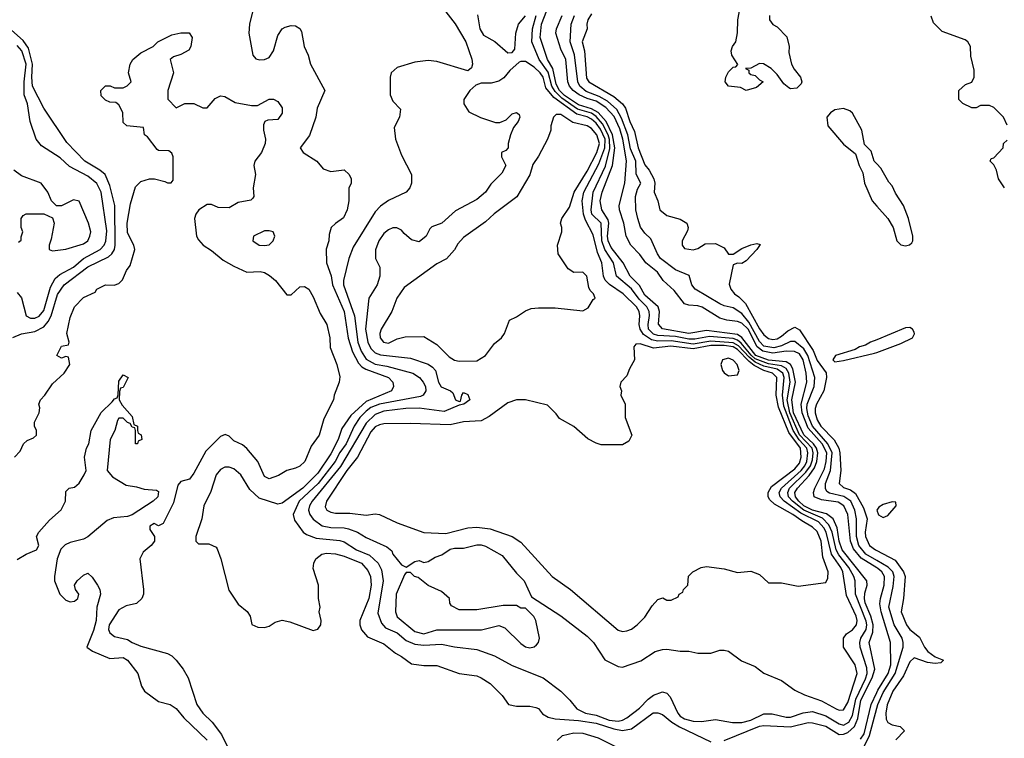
# Model space of a CAD drawing. Header units: inches. Extents: x 1793402 to 1900366, y 320852 to 470679.
# Tile 233 of 256: x 1836121 to 1840578, y 393556 to 396811. Entities that reach past the tile are written whole.
import ezdxf

# ---------------------------------------------------------------- set-up
doc = ezdxf.new("R2010")
doc.units = ezdxf.units.IN
doc.header["$MEASUREMENT"] = 0
doc.layers.add('B8339', color=7, linetype='Continuous')
doc.layers.add('B8349', color=7, linetype='Continuous')

msp = doc.modelspace()

# ---------------------------------------------------------------- linework, layer by layer
at = {"layer": 'B8339', "color": 4}
for points, elevation in [([(1839515.3, 396830), (1839515.3, 396810), (1839529.3, 396789.3), (1839550, 396778), (1839592.9, 396732.9), (1839604, 396690), (1839602, 396662), (1839614, 396610), (1839626.3, 396586.3), (1839655.3, 396550), (1839662, 396530), (1839659, 396521), (1839639, 396501), (1839610, 396498), (1839602, 396502), (1839579.8, 396519.8), (1839550, 396562), (1839522, 396590), (1839488.4, 396611.6), (1839470, 396612), (1839430, 396592), (1839406, 396590), (1839422, 396582), (1839422, 396570), (1839430, 396562), (1839450, 396558), (1839470, 396538), (1839486, 396530), (1839456.5, 396503.5), (1839410, 396491), (1839384, 396504), (1839330, 396510.6), (1839314.9, 396530), (1839318, 396550), (1839330, 396575.3), (1839350, 396595.3), (1839362, 396598), (1839372, 396608), (1839344.7, 396650), (1839341, 396670), (1839346.8, 396690), (1839362.8, 396710), (1839370.7, 396750.7), (1839370.9, 396810.9), (1839386.8, 396890)], 208), ([(1837181.5, 396870), (1837160.9, 396790), (1837159, 396750), (1837177.1, 396650), (1837190, 396633.4), (1837208.9, 396628.9), (1837230, 396630.4), (1837250, 396639.3), (1837269.6, 396670), (1837290, 396739.1), (1837309.8, 396770.2), (1837322.4, 396777.6), (1837350, 396785.3), (1837370, 396783.8), (1837390, 396770.5), (1837396.9, 396756.9), (1837409, 396690), (1837427.2, 396650), (1837437.4, 396610), (1837502.8, 396490), (1837468.4, 396410), (1837462.4, 396370), (1837433.3, 396286.7), (1837390.7, 396230), (1837404, 396210), (1837466.8, 396170), (1837495.2, 396135.2), (1837530, 396122.8), (1837590, 396131.3), (1837612, 396110), (1837622, 396090), (1837622, 396070), (1837611.6, 396048.4), (1837610.9, 395990.9), (1837602.8, 395950), (1837586.4, 395913.6), (1837550, 395888.7), (1837531.3, 395870), (1837522, 395838), (1837521, 395810), (1837508, 395772), (1837510.4, 395710), (1837531.4, 395651.4), (1837536.5, 395610), (1837590.2, 395490), (1837608.7, 395368.7), (1837627.3, 395307.3), (1837654.7, 395254.7), (1837670, 395238.3), (1837687.9, 395227.9), (1837790.6, 395190), (1837810.6, 395170), (1837813.4, 395150), (1837804, 395130), (1837690, 395081.8), (1837620.8, 395019.2), (1837579.7, 394960.3), (1837562, 394910), (1837530, 394844.7), (1837470, 394757.7), (1837402.3, 394690), (1837310, 394622), (1837290, 394617), (1837204.8, 394644.8), (1837163, 394683), (1837122.4, 394750), (1837090, 394776.9), (1837070, 394785.1), (1837050, 394784.7), (1837030, 394773.6), (1837010.4, 394750), (1836986.4, 394673.6), (1836954.9, 394610), (1836945.5, 394550), (1836918, 394470), (1836918, 394450), (1836930, 394438), (1836976.9, 394436.9), (1837010, 394422), (1837015.3, 394415.3), (1837031.3, 394370), (1837068.1, 394228.1), (1837110, 394164.7), (1837150.7, 394130.7), (1837164.7, 394110), (1837171.6, 394071.6), (1837199.6, 394059.6), (1837230, 394058), (1837250, 394064.7), (1837277.2, 394082.8), (1837310, 394091.3), (1837343.5, 394083.5), (1837450, 394044.7), (1837470, 394051.3), (1837484, 394070), (1837485.2, 394090), (1837477.2, 394130), (1837481.2, 394150), (1837474, 394190), (1837474, 394250), (1837450, 394326), (1837452.7, 394350), (1837461.2, 394370), (1837488.7, 394390), (1837510, 394394.4), (1837550, 394392.2), (1837590, 394381.3), (1837669.1, 394349.1), (1837696.5, 394316.5), (1837708.9, 394290), (1837711.6, 394250), (1837700.9, 394190), (1837660.5, 394090), (1837660.7, 394070), (1837668.1, 394048.1), (1837695.5, 394015.5), (1837770, 393984.9), (1837821.7, 393941.7), (1837850, 393926.8), (1837894.4, 393894.4), (1837950, 393886), (1838010, 393886), (1838110, 393850.6), (1838190, 393838.8), (1838210, 393831), (1838250, 393804.7), (1838304.7, 393750), (1838334, 393710), (1838370, 393702.8), (1838430, 393702.8), (1838456.8, 393696.8), (1838470, 393691), (1838488.1, 393668.1), (1838513, 393653), (1838544.8, 393644.8), (1838650, 393637.4), (1838730, 393625.7), (1838810, 393599.3), (1838850, 393592.3), (1838890, 393600.2), (1838988.7, 393671.3), (1839010, 393672.4), (1839030, 393663.8), (1839072.2, 393630), (1839108.2, 393608.2), (1839250, 393540.7)], 224), ([(1838050, 396846), (1838092.5, 396792.5), (1838140.5, 396710), (1838167.1, 396632.9), (1838170.6, 396610), (1838166.8, 396593.2), (1838150, 396579), (1838010, 396622), (1837970, 396626.6), (1837910, 396619), (1837830, 396594), (1837802, 396570), (1837798, 396550), (1837798, 396470), (1837810, 396442), (1837845.4, 396405.4), (1837841, 396370), (1837816.9, 396323.1), (1837822.8, 396270), (1837850, 396198), (1837894.8, 396110), (1837894, 396070), (1837886.8, 396050), (1837870.4, 396029.6), (1837790, 395992.7), (1837753.8, 395966.2), (1837730, 395941.2), (1837630, 395781.2), (1837610.4, 395730), (1837586.3, 395630), (1837586.5, 395610), (1837636.9, 395470), (1837652.2, 395350), (1837667.2, 395310), (1837690, 395274), (1837730, 395250.2), (1837782.5, 395242.5), (1837900.7, 395210), (1837930.2, 395190.2), (1837948, 395170), (1837957.3, 395150), (1837958.8, 395130), (1837946.8, 395110), (1837935.2, 395104.8), (1837749.5, 395070.5), (1837710, 395054.6), (1837690, 395038.5), (1837661.5, 395010), (1837635.2, 394970), (1837598.6, 394890), (1837570, 394851.2), (1837549.2, 394810), (1837472.2, 394710), (1837386.5, 394630), (1837358.4, 394570), (1837364.9, 394544.9), (1837404.9, 394490), (1837419.9, 394479.9), (1837463.1, 394463.1), (1837570, 394452.9), (1837590, 394447), (1837645.5, 394410), (1837705.2, 394385.2), (1837743.8, 394350), (1837759, 394319), (1837766.3, 394270), (1837742.6, 394122.6), (1837758.3, 394078.3), (1837777.4, 394057.4), (1837830, 394033.7), (1837870, 393999.5), (1837910, 393982.3), (1837950, 393979), (1838030, 393983.1), (1838090, 393970.4), (1838190, 393958), (1838270, 393930.5), (1838350, 393886), (1838491, 393830), (1838570, 393770.7), (1838610.8, 393730), (1838642.8, 393690), (1838682.8, 393670), (1838730, 393661.3), (1838790, 393638.2), (1838830, 393634.9), (1838850, 393638.3), (1838870, 393648.7), (1838926.5, 393693.5), (1838965.8, 393734.2), (1838990, 393752.4), (1839030, 393767.7), (1839050, 393760.7), (1839064.7, 393744.7), (1839099.5, 393670), (1839110, 393656.4), (1839130, 393644.9), (1839170, 393633.7), (1839206.6, 393633.4), (1839270, 393642), (1839347.8, 393627.8), (1839390, 393627.9), (1839430, 393639), (1839490, 393667.2), (1839527.1, 393667.1), (1839590, 393652.2), (1839610, 393652), (1839667.8, 393672.2), (1839710, 393677.3), (1839770, 393658.5), (1839830, 393621.5), (1839850, 393615.6), (1839874.2, 393630), (1839890, 393659.1), (1839905.5, 393734.5), (1839950, 393825.3), (1839956.5, 393850), (1839955.3, 393875.3), (1839925.7, 393970), (1839923.5, 393990), (1839928.5, 394010), (1839952.5, 394050), (1839956, 394070), (1839953.2, 394086.8), (1839903.9, 394210), (1839902, 394270), (1839896.5, 394290), (1839873.7, 394330), (1839828.1, 394388.1), (1839816.1, 394410), (1839798.9, 394490), (1839783.9, 394523.9), (1839754.1, 394554.1), (1839669.6, 394589.6), (1839618.3, 394630), (1839601.5, 394650), (1839597.3, 394670), (1839605.5, 394690), (1839678.9, 394761.1), (1839699.9, 394790), (1839710, 394818), (1839713.1, 394850), (1839707.5, 394870), (1839651.4, 394931.4), (1839607.5, 395030), (1839594.9, 395090), (1839608, 395170), (1839602, 395210), (1839590.8, 395230.8), (1839570, 395243.8), (1839510, 395253.1), (1839450, 395275.6), (1839431.5, 395291.5), (1839386.5, 395346.5), (1839370, 395360.2), (1839350, 395366.9), (1839244, 395376), (1839176.4, 395363.6), (1839150, 395363.6), (1839090, 395376.5), (1839010, 395380.2), (1838990, 395387.4), (1838967.9, 395410), (1838965.8, 395430), (1838971.8, 395471.8), (1838969.8, 395490), (1838960.4, 395510), (1838925, 395545), (1838890, 395592.3), (1838822.4, 395650), (1838808.4, 395710), (1838769.9, 395769.9), (1838756.1, 395810), (1838752.9, 395890), (1838711.1, 395930), (1838707.9, 395950), (1838717.2, 396030), (1838772.7, 396147.3), (1838791.9, 396228.1), (1838791.5, 396268.5), (1838785.3, 396290), (1838759.1, 396339.1), (1838730, 396373), (1838710, 396386.9), (1838646.3, 396406.3), (1838575.5, 396455.5), (1838545.1, 396485.1), (1838530.4, 396510), (1838512.7, 396572.7), (1838471.8, 396630), (1838439.1, 396710), (1838442.3, 396770), (1838459.3, 396830)], 228), ([(1839310, 393546), (1839470, 393611.3), (1839490, 393615.2), (1839610, 393609.2), (1839690, 393627.4), (1839710, 393627.2), (1839770, 393611.5), (1839830, 393573.6), (1839850, 393574.7), (1839870, 393582.7), (1839900.3, 393610), (1839914.3, 393645.7), (1839928.1, 393730), (1839979.9, 393830), (1839992.2, 393870), (1839966.6, 393990), (1839982.4, 394037.6), (1839984.5, 394070), (1839973.2, 394110), (1839947.7, 394170), (1839944.2, 394190), (1839945.8, 394214.2), (1839957.3, 394250), (1839955.1, 394270), (1839843.2, 394410), (1839829.9, 394450), (1839821.4, 394510), (1839803.5, 394550), (1839773.1, 394573.1), (1839710, 394589), (1839670, 394609.4), (1839647.1, 394630), (1839632.9, 394650), (1839629.8, 394670), (1839641.2, 394690), (1839694, 394746), (1839717.9, 394782.1), (1839728.9, 394810), (1839733.9, 394850), (1839727.5, 394870), (1839713.9, 394890), (1839670, 394930.6), (1839623.8, 395030), (1839615.4, 395090), (1839632.2, 395170), (1839620.6, 395230), (1839609.4, 395249.4), (1839590, 395261.5), (1839510, 395268.7), (1839453.4, 395290), (1839390, 395371.5), (1839370, 395385.4), (1839230, 395402.9), (1839150, 395389.2), (1839030.9, 395410.9), (1839012.5, 395432.5), (1839016.4, 395490), (1839011.1, 395510), (1838950, 395563.5), (1838926.8, 395606.8), (1838884.4, 395650), (1838852.8, 395710), (1838798.8, 395778.8), (1838784.1, 395810), (1838781.3, 395830), (1838787.6, 395890), (1838784.3, 395904.3), (1838755.5, 395950), (1838748.9, 395990), (1838757.8, 396030), (1838803.9, 396150), (1838814.9, 396230), (1838805, 396290), (1838775.8, 396350), (1838739.5, 396390), (1838710, 396407.8), (1838650, 396425.7), (1838587.3, 396467.3), (1838564.3, 396490), (1838550, 396518.7), (1838533.6, 396590), (1838510.8, 396630), (1838476.5, 396730), (1838483.4, 396790), (1838507, 396853)], 224), ([(1838710, 396838), (1838692, 396810), (1838687.6, 396790), (1838689.6, 396770), (1838667.3, 396710), (1838676.9, 396670), (1838686.4, 396546.4), (1838698, 396530), (1838810, 396462.7), (1838849.2, 396429.2), (1838863.5, 396410), (1838883.1, 396350), (1838904.6, 396304.6), (1838920.3, 396230), (1838950, 396154), (1838970, 396129.4), (1838991.3, 396090), (1838995.4, 396070), (1838993.3, 396030), (1839009.6, 395990), (1839019.3, 395950), (1839050, 395923.7), (1839110, 395907), (1839140.9, 395890), (1839147, 395870), (1839144.5, 395855.5), (1839119, 395810), (1839119, 395790), (1839130, 395775.3), (1839170, 395769.3), (1839190, 395774), (1839223.7, 395796.3), (1839270, 395797.3), (1839310, 395778), (1839330, 395749.3), (1839350, 395749), (1839390, 395774.7), (1839430, 395791.5), (1839457.5, 395797.5), (1839472.9, 395792.9), (1839458, 395770), (1839410, 395719.3), (1839390, 395706.7), (1839370, 395708), (1839350, 395701), (1839332.9, 395612.9), (1839339.3, 395590), (1839356, 395570), (1839376.4, 395556.4), (1839406.3, 395526.3), (1839470, 395411.6), (1839490, 395383.6), (1839510, 395366.9), (1839530, 395363.1), (1839550, 395366.2), (1839570, 395377.4), (1839597.8, 395402.2), (1839630, 395418), (1839650, 395406.6), (1839712.7, 395312.7), (1839730, 395267.3), (1839771.8, 395211.8), (1839773.6, 395190), (1839760.5, 395130), (1839728.3, 395070), (1839721.7, 395050), (1839722.3, 395030), (1839730, 394999.3), (1839746.6, 394970), (1839807.6, 394907.6), (1839828.7, 394870), (1839833.7, 394850), (1839837.4, 394770), (1839829.6, 394710), (1839850, 394692), (1839881.6, 394681.6), (1839904.7, 394664.7), (1839940.9, 394600.9), (1839957.6, 394550), (1839948.6, 394490), (1839949.8, 394470), (1839968.2, 394430), (1839995.1, 394410), (1840000, 394407.4)], 208), ([(1838192.9, 396832.9), (1838204.4, 396770), (1838221.1, 396741.1), (1838272, 396712), (1838330, 396661), (1838350, 396662), (1838362, 396678), (1838367, 396750), (1838379.5, 396790), (1838410, 396828)], 232), ([(1840000, 394329), (1839930, 394372.5), (1839895, 394415), (1839881.9, 394450), (1839869.9, 394569.9), (1839852.1, 394610), (1839825.3, 394625.3), (1839750, 394636.8), (1839717.6, 394650), (1839713.7, 394670), (1839720.3, 394690), (1839763.4, 394776.6), (1839771.7, 394810), (1839774.5, 394850), (1839753.9, 394890), (1839690, 394961.6), (1839662.5, 395030), (1839658.6, 395070), (1839683.9, 395170), (1839680.6, 395210), (1839667.5, 395270), (1839650, 395297.6), (1839628.4, 395308.4), (1839590, 395309.3), (1839530, 395300.9), (1839484.5, 395310), (1839459.6, 395330), (1839417.8, 395410), (1839390, 395435.9), (1839370, 395444.6), (1839322, 395450), (1839290, 395459.1), (1839210, 395509.7), (1839190, 395515.8), (1839150, 395517.6), (1839130, 395524.5), (1839084.2, 395584.2), (1839033.6, 395630), (1839008.1, 395668.1), (1838955.1, 395710), (1838927.8, 395747.8), (1838887.3, 395790), (1838865.6, 395830), (1838856.3, 395890), (1838835.8, 395950), (1838834.7, 395970), (1838860.4, 396070), (1838868.3, 396171.7), (1838850.5, 396270), (1838836.9, 396316.9), (1838811.8, 396371.8), (1838773.7, 396413.7), (1838730, 396442.6), (1838690, 396453.7), (1838653.5, 396470), (1838626.4, 396490), (1838609.8, 396510), (1838602.8, 396530), (1838592.8, 396630), (1838570, 396678), (1838547.8, 396750), (1838551, 396770), (1838576.9, 396830)], 216), ([(1840000, 394362.1), (1839951.1, 394390), (1839919.3, 394430), (1839909.1, 394470), (1839908.9, 394550), (1839901.2, 394590), (1839883.1, 394630), (1839851.7, 394651.7), (1839786.5, 394666.5), (1839774.9, 394674.9), (1839767.9, 394687.9), (1839768.9, 394710), (1839790.8, 394770), (1839798.8, 394850), (1839779.4, 394890), (1839709.9, 394969.9), (1839690, 395017), (1839683.9, 395050), (1839686.1, 395070), (1839716.4, 395150), (1839720.8, 395190), (1839687.7, 395290), (1839670, 395320.8), (1839630, 395353.7), (1839610, 395353.5), (1839570, 395333.5), (1839534.8, 395325.2), (1839490, 395331.7), (1839470, 395353.3), (1839421.6, 395441.6), (1839390, 395479.7), (1839350, 395506), (1839310, 395514.7), (1839290, 395524.2), (1839179, 395590), (1839162.7, 395610), (1839152, 395652), (1839090, 395678), (1839022, 395730), (1839007.3, 395750), (1838978.4, 395818.4), (1838950, 395844), (1838931.6, 395871.6), (1838918.7, 395910), (1838909.6, 395950), (1838907.8, 396010), (1838916.9, 396043.1), (1838932, 396070), (1838911.1, 396111.1), (1838909.8, 396170), (1838886.5, 396226.5), (1838874, 396290), (1838845.4, 396365.4), (1838824.2, 396404.2), (1838781.4, 396441.4), (1838743.6, 396463.6), (1838685.4, 396485.4), (1838656, 396510), (1838647.7, 396530), (1838631.7, 396651.7), (1838612.8, 396710), (1838616.9, 396790), (1838632.8, 396830)], 212), ([(1836090, 395372.2), (1836130, 395388.7), (1836190, 395399), (1836230, 395420.2), (1836250, 395443.7), (1836264.5, 395470), (1836292.9, 395567.1), (1836322, 395610), (1836430, 395691.4), (1836522.9, 395737.1), (1836538.3, 395750), (1836549.8, 395770), (1836553.5, 395790), (1836551.6, 395970), (1836530, 396059.3), (1836508.2, 396110), (1836483.6, 396130), (1836416.3, 396170), (1836334.2, 396254.2), (1836230.8, 396410.8), (1836178.8, 396510), (1836175.7, 396550), (1836179.1, 396610), (1836161.5, 396681.5), (1836136.5, 396716.5), (1836070, 396776)], 224), ([(1836098, 394830), (1836123.1, 394856.9), (1836138, 394890), (1836154.6, 394905.4), (1836183.1, 394916.9), (1836198, 394930), (1836198, 394950), (1836188.7, 394970), (1836188.9, 394988.9), (1836209, 395030), (1836213.2, 395053.2), (1836208.7, 395070), (1836215.3, 395090), (1836235.3, 395110), (1836270, 395162), (1836322, 395210), (1836348, 395250), (1836342, 395282), (1836330, 395286), (1836310, 395278), (1836289.2, 395290), (1836310, 395332), (1836342, 395338), (1836346, 395350), (1836335.3, 395390), (1836350, 395462), (1836370, 395510.7), (1836410, 395553.4), (1836463.1, 395576.9), (1836470, 395590.6), (1836510, 395610.4), (1836548.2, 395608.2), (1836570, 395615.8), (1836586.4, 395633.6), (1836604.2, 395675.8), (1836621.7, 395698.3), (1836642.4, 395770), (1836638.4, 395790), (1836610, 395845.2), (1836608.1, 395890), (1836622.6, 395977.4), (1836645.6, 396054.4), (1836670, 396078), (1836709.1, 396090.9), (1836730.9, 396090.9), (1836778.8, 396078.8), (1836790, 396072), (1836807.3, 396072.7), (1836816.4, 396083.6), (1836815.3, 396190), (1836810, 396206), (1836796.4, 396216.4), (1836750, 396218), (1836743.1, 396223.1), (1836700.4, 396280.4), (1836686, 396290), (1836682, 396322), (1836606, 396330), (1836590, 396346), (1836588, 396390), (1836570, 396426), (1836556.4, 396436.4), (1836530, 396438), (1836510, 396446), (1836490, 396466), (1836488, 396490), (1836509.1, 396510.9), (1836530.9, 396510.9), (1836550, 396502), (1836590, 396502), (1836608.4, 396511.6), (1836626, 396530), (1836614, 396570), (1836621.2, 396610), (1836634, 396630), (1836670, 396661), (1836726, 396690), (1836746, 396710), (1836810, 396742), (1836850, 396752), (1836888.4, 396751.6), (1836902, 396730), (1836896, 396690), (1836886.4, 396673.6), (1836850, 396654), (1836816.9, 396643.1), (1836802, 396630), (1836818, 396570), (1836791.3, 396490), (1836791.6, 396451.6), (1836830, 396412), (1836869, 396431), (1836890, 396432), (1836910, 396432), (1836950, 396412), (1836970, 396412), (1837005.6, 396454.4), (1837030, 396466), (1837050, 396462.8), (1837096.1, 396436.1), (1837170, 396423), (1837197, 396423), (1837250, 396451), (1837270, 396451), (1837290, 396441), (1837310, 396412), (1837310, 396388), (1837290, 396359), (1837244.5, 396355.5), (1837230.7, 396349.3), (1837225.5, 396334.5), (1837225.5, 396310), (1837234, 396270), (1837232.4, 396250), (1837215.5, 396210), (1837185.5, 396170), (1837180.5, 396150), (1837188.2, 396110), (1837177.3, 396050), (1837181, 396010), (1837176.8, 396003.2), (1837167.1, 395992.9), (1837110, 395983.7), (1837070, 395959.3), (1837020.2, 395960.2), (1836990, 395974), (1836970, 395974), (1836932, 395950), (1836918, 395930), (1836912, 395910), (1836922, 395830), (1836930, 395814), (1836952, 395790), (1836990, 395766), (1837042.3, 395722.3), (1837090, 395694), (1837150, 395668.2), (1837210, 395670.4), (1837230, 395666), (1837252.7, 395652.7), (1837279.1, 395630), (1837330, 395564.7), (1837350, 395564.7), (1837390, 395600.7), (1837410, 395602), (1837430, 395590.5), (1837450, 395556), (1837480.9, 395480.9), (1837511.8, 395430), (1837524.4, 395370), (1837526.2, 395326.2), (1837556.9, 395250), (1837570, 395194), (1837568, 395170), (1837544, 395110), (1837542, 395090), (1837497.3, 395002.7), (1837477.4, 394930), (1837440.4, 394879.6), (1837412, 394810), (1837390, 394789.6), (1837370, 394779.3), (1837330, 394769.4), (1837292.7, 394747.3), (1837250, 394731.8), (1837230, 394742), (1837199.5, 394810), (1837149.6, 394869.6), (1837130, 394885.2), (1837090, 394904), (1837070, 394925.2), (1837051.8, 394931.8), (1837030, 394923.7), (1836963.4, 394856.6), (1836910, 394757.2), (1836890.6, 394730), (1836850, 394719), (1836836.8, 394703.2), (1836817.1, 394622.9), (1836770, 394528.7), (1836750, 394519), (1836730, 394528.7), (1836710, 394518), (1836710, 394502), (1836731.3, 394470), (1836730.8, 394450), (1836716, 394430), (1836680.4, 394399.6), (1836664.9, 394370), (1836681.3, 394230), (1836681.3, 394210), (1836674.4, 394190), (1836650, 394167.8), (1836602.8, 394157.2), (1836570, 394138), (1836526.3, 394070), (1836524, 394050), (1836530, 394034), (1836550, 394017.4), (1836610, 394004), (1836631, 393990), (1836670, 393974.4), (1836790, 393940.4), (1836810, 393930.4), (1836830, 393910.5), (1836861.3, 393870), (1836884.4, 393830), (1836923.1, 393710), (1836950.2, 393670.2), (1836992.4, 393630), (1837034.4, 393574.4), (1837090, 393458.8)], 216), ([(1836110, 395576), (1836130, 395551), (1836151, 395470), (1836170, 395459.1), (1836190, 395459.3), (1836210, 395468.2), (1836230, 395494), (1836261, 395599), (1836281.6, 395638.4), (1836303.6, 395656.4), (1836365.1, 395690), (1836410.7, 395729.3), (1836485.1, 395770), (1836504.2, 395790), (1836511.8, 395808.2), (1836515.2, 395855.2), (1836489.6, 396030), (1836470, 396069.3), (1836430, 396101.6), (1836346.3, 396146.3), (1836304.9, 396184.9), (1836219.5, 396239.5), (1836196, 396270), (1836169, 396350), (1836157, 396430), (1836142, 396470), (1836142, 396530), (1836150.6, 396610), (1836130.5, 396670.5), (1836110, 396694.5)], 228), ([(1840000, 396157.7), (1839988, 396170), (1839975.3, 396215.3), (1839945.2, 396245.2), (1839933.2, 396310), (1839890, 396388), (1839878, 396398), (1839850, 396409), (1839810, 396402.7), (1839790.5, 396389.5), (1839774.8, 396370), (1839778.8, 396330), (1839850, 396246.8), (1839904, 396204), (1839921, 396150), (1839936.8, 396116.8), (1839944.9, 396070), (1839979.1, 395990), (1840000, 395966.9)], 208), ([(1836116.4, 395803.6), (1836127.3, 395812.7), (1836127.3, 395827.3), (1836135.3, 395850), (1836128.7, 395870), (1836128, 395910), (1836136.4, 395923.6), (1836150, 395931.3), (1836230, 395932), (1836270, 395914), (1836278, 395890), (1836263.6, 395816.4), (1836254, 395790), (1836254, 395770), (1836270, 395764.7), (1836330, 395772), (1836410, 395796.3), (1836429.2, 395810), (1836439.3, 395830), (1836442.7, 395850), (1836432.3, 395890), (1836390, 395988.7), (1836365.4, 395994.6), (1836310, 395968), (1836288.4, 395968.4), (1836266, 395990), (1836248, 396030), (1836218, 396070), (1836130, 396104), (1836095.3, 396130)], 232), ([(1840000, 395361.5), (1839972, 395350), (1839950, 395337.2), (1839922, 395330), (1839902, 395318), (1839814, 395290), (1839802, 395270), (1839810, 395262), (1839850, 395266.8), (1839990, 395300.7), (1840000, 395304.3)], 208), ([(1836110, 394366), (1836150, 394391), (1836198, 394410), (1836208, 394430), (1836198, 394470), (1836208, 394490), (1836255.5, 394544.5), (1836308.9, 394591.1), (1836328, 394630), (1836330, 394674), (1836346, 394690), (1836370, 394694), (1836390, 394712), (1836413.2, 394750), (1836422, 394770), (1836414, 394830), (1836424, 394870), (1836434, 394890), (1836445.2, 394950), (1836490, 395031.3), (1836540.4, 395079.6), (1836550, 395094), (1836562, 395098), (1836567.3, 395112.7), (1836570, 395174), (1836590, 395202), (1836612, 395190), (1836590, 395146), (1836578, 395142), (1836572.7, 395127.3), (1836572, 395090), (1836585.4, 395065.4), (1836630, 395014), (1836638, 394978), (1836654, 394970), (1836654, 394950), (1836658, 394938), (1836671.6, 394931.6), (1836674, 394910), (1836658, 394902), (1836654, 394890), (1836646, 394890), (1836646, 394950), (1836642, 394962), (1836630, 394966), (1836622, 394982), (1836610, 394986), (1836590, 395006), (1836570, 395006), (1836563.6, 394996.4), (1836551.3, 394950), (1836530.8, 394910), (1836518, 394770), (1836541.4, 394741.4), (1836603.5, 394703.5), (1836650, 394696), (1836684.9, 394684.9), (1836739.8, 394679.8), (1836750, 394674), (1836746, 394650), (1836726, 394630), (1836630, 394569.2), (1836610, 394561.2), (1836545.4, 394554.6), (1836516.8, 394543.2), (1836430, 394468.7), (1836410, 394459), (1836350, 394444), (1836327.5, 394432.5), (1836307.1, 394412.9), (1836291, 394370), (1836278.8, 394290), (1836278.8, 394270), (1836302.8, 394210), (1836330, 394182), (1836350, 394174), (1836370, 394177.3), (1836385.2, 394190), (1836389.2, 394210), (1836373.2, 394230), (1836369, 394250), (1836381.2, 394270), (1836410, 394296), (1836430, 394304.7), (1836450, 394286), (1836474, 394250), (1836484, 394230), (1836486.8, 394210), (1836470.7, 394150), (1836468.2, 394090), (1836455.8, 394044.2), (1836424.7, 393970), (1836450.6, 393950.6), (1836530, 393917.3), (1836590, 393922), (1836610, 393910.6), (1836655.5, 393850), (1836672.8, 393792.8), (1836686, 393770), (1836750, 393722.8), (1836802, 393710), (1836830, 393690.8), (1836864, 393650), (1836970, 393548)], 212), ([(1839927.5, 393552.5), (1839942.9, 393577.1), (1839975.6, 393710), (1840000, 393764.7)], 216), ([(1839936, 393504), (1839967.8, 393570), (1840000, 393692.3)], 212), ([(1838553.9, 393546.1), (1838578, 393570), (1838630, 393580.9), (1838670, 393579.8), (1838739.3, 393559.3), (1838830, 393513.8)], 216)]:
    msp.add_lwpolyline(points, dxfattribs=dict(at, elevation=elevation))
for points, elevation in [([(1838390, 396622), (1838382, 396618), (1838339.9, 396580.1), (1838312.2, 396547.8), (1838290, 396532.3), (1838255.8, 396524.2), (1838210, 396523), (1838186.3, 396513.7), (1838159.3, 396490), (1838130.8, 396450), (1838130.8, 396430), (1838154.4, 396394.4), (1838207.5, 396367.5), (1838274.6, 396345.4), (1838294.6, 396345.4), (1838323.1, 396356.9), (1838350, 396384.7), (1838370, 396391), (1838382, 396382), (1838384.7, 396370), (1838378, 396350), (1838356.9, 396323.1), (1838342, 396290), (1838332, 396250), (1838332, 396230), (1838322, 396218), (1838302, 396210), (1838302, 396190), (1838321, 396150), (1838303.5, 396116.5), (1838254, 396066), (1838230, 396029.2), (1838190, 395997.2), (1838094.4, 395945.6), (1838031.3, 395890), (1837986.4, 395873.6), (1837976.9, 395863.1), (1837961, 395830), (1837930, 395805.2), (1837894.6, 395814.6), (1837862, 395842), (1837850, 395858), (1837828.4, 395868.4), (1837810, 395868.7), (1837790, 395859), (1837770, 395842), (1837746.8, 395810), (1837731.6, 395768.4), (1837731.3, 395730), (1837750.9, 395690.9), (1837750.8, 395650), (1837738.8, 395610), (1837702, 395550), (1837686.7, 395410), (1837696.5, 395350), (1837710, 395321.6), (1837730, 395302), (1837753.7, 395293.7), (1837890, 395278.4), (1837970.3, 395250.3), (1837990, 395238), (1838002.6, 395222.6), (1838016.5, 395170), (1838028.5, 395148.5), (1838070.6, 395130.6), (1838081.4, 395121.4), (1838094, 395090), (1838110, 395082), (1838116.4, 395083.6), (1838122, 395110), (1838130, 395122), (1838150, 395114), (1838158, 395090), (1838132, 395070), (1838110, 395065.2), (1838042.8, 395037.2), (1837930, 395051), (1837869.7, 395049.7), (1837770, 395038.8), (1837730, 395022.7), (1837690, 394983), (1837572.9, 394787.1), (1837444.6, 394630), (1837433.1, 394610), (1837428.8, 394590), (1837434.9, 394570), (1837450, 394548.4), (1837490, 394519.5), (1837530, 394511.7), (1837590, 394510.3), (1837610, 394505.3), (1837650.3, 394490.3), (1837690, 394465.5), (1837783, 394423), (1837805.2, 394405.2), (1837810.8, 394390), (1837850, 394342), (1837870, 394332), (1837910, 394358), (1837930, 394362), (1837950, 394352), (1837970, 394358), (1838002.5, 394377.5), (1838032.3, 394387.7), (1838070, 394413), (1838090, 394418), (1838130, 394418), (1838190, 394433.4), (1838210, 394433.4), (1838230, 394426.8), (1838304.5, 394384.5), (1838370, 394304.7), (1838404.7, 394270), (1838438, 394198), (1838570, 394111), (1838690, 394018.8), (1838718.8, 393990), (1838770, 393911.3), (1838830, 393882), (1838850, 393878), (1838932.9, 393907.1), (1838998, 393950), (1839030, 393958.8), (1839050, 393961), (1839110, 393951), (1839150, 393951), (1839190, 393942), (1839250, 393942), (1839290, 393956), (1839310, 393956), (1839330, 393950.8), (1839387.7, 393907.7), (1839450, 393881), (1839490, 393851), (1839570, 393818.8), (1839630, 393774), (1839673.2, 393753.2), (1839750, 393726.7), (1839816, 393690), (1839830, 393684.4), (1839850, 393685.5), (1839870, 393718.8), (1839911.1, 393850), (1839902.4, 393890), (1839849.4, 393970), (1839849.3, 394010), (1839864, 394030), (1839890, 394047.7), (1839909.4, 394070), (1839912.4, 394090), (1839907.8, 394110), (1839863.9, 394203.9), (1839847.4, 394310), (1839838.4, 394330), (1839795.4, 394390), (1839771.9, 394490), (1839761, 394510), (1839736.5, 394536.5), (1839656.4, 394576.4), (1839580.9, 394630), (1839563.9, 394650), (1839559.3, 394670), (1839568.7, 394690), (1839658.3, 394770), (1839675.2, 394790), (1839684.3, 394810), (1839689.2, 394850), (1839683.4, 394870), (1839648.6, 394908.6), (1839621.5, 394950), (1839580.3, 395060.3), (1839573.2, 395110), (1839582, 395190), (1839575, 395210), (1839550, 395227.8), (1839490, 395242.4), (1839450, 395259.7), (1839422.4, 395282.4), (1839374.7, 395334.7), (1839350, 395347.2), (1839250, 395355.8), (1839170, 395342.1), (1839070, 395356.7), (1839010, 395354.6), (1838981.1, 395361.1), (1838945.4, 395385.4), (1838929.8, 395410), (1838925.8, 395430), (1838928.6, 395470), (1838924.8, 395490), (1838912.3, 395510), (1838853, 395570), (1838791.5, 395611.5), (1838771.8, 395631.8), (1838764, 395650), (1838756.4, 395710), (1838737.1, 395757.1), (1838716.8, 395836.8), (1838682.4, 395902.4), (1838673.5, 395930), (1838666.6, 395990), (1838675.1, 396030), (1838742.1, 396157.9), (1838769.9, 396230), (1838770.9, 396270), (1838750, 396315.1), (1838730, 396342.2), (1838710, 396360.2), (1838690, 396370.5), (1838643, 396383), (1838539.2, 396459.2), (1838503, 396503), (1838490.6, 396550), (1838477.3, 396570), (1838450, 396595.8), (1838410, 396621.2)], 232), ([(1838550, 396382), (1838538, 396370), (1838526, 396330), (1838526, 396310), (1838510.7, 396270), (1838470, 396193.2), (1838444.2, 396155.8), (1838430, 396109), (1838371.7, 396008.3), (1838268.8, 395931.2), (1838230, 395896), (1838130, 395825.2), (1838104.1, 395795.9), (1838090, 395769), (1838052.8, 395727.2), (1838010, 395705.2), (1837861.4, 395598.6), (1837827.7, 395550), (1837806, 395490), (1837757.3, 395410), (1837750.7, 395390), (1837753.4, 395370), (1837767.7, 395350), (1837790, 395346.7), (1837830, 395365.5), (1837865.6, 395374.4), (1837950, 395375.5), (1838010, 395340.7), (1838064.8, 395284.8), (1838088.9, 395268.9), (1838110, 395263.8), (1838190, 395266.7), (1838229.2, 395290), (1838270, 395344.7), (1838302, 395370), (1838315.3, 395390), (1838338, 395450), (1838370, 395464.7), (1838410, 395492), (1838436.4, 395503.6), (1838470, 395506), (1838545.4, 395505.4), (1838670, 395492), (1838694.6, 395505.4), (1838716.4, 395543.6), (1838726, 395550), (1838718, 395570), (1838704, 395584), (1838698, 395598), (1838688, 395650), (1838670, 395668), (1838630, 395666), (1838603.1, 395683.1), (1838558, 395750), (1838555.3, 395790), (1838575.3, 395850), (1838575.3, 395870), (1838569, 395890), (1838575.3, 395910), (1838610, 395962), (1838631, 396030), (1838690, 396124.9), (1838733.8, 396210), (1838745.8, 396250), (1838733.3, 396290), (1838710, 396318.3), (1838690, 396331), (1838625.1, 396345.1), (1838570, 396381.2)], 236), ([(1837250, 395855.1), (1837230, 395854), (1837178.8, 395830), (1837176, 395810), (1837204.7, 395790), (1837230, 395788.4), (1837250, 395790.8), (1837269.2, 395810), (1837276, 395830), (1837268, 395850)], 224), ([(1838930, 395343.7), (1838910, 395342), (1838901, 395330), (1838904.7, 395270), (1838881, 395230), (1838870, 395198), (1838842, 395170), (1838838, 395150), (1838844.7, 395130), (1838842, 395110), (1838862, 395070), (1838862, 395010), (1838891.3, 394930), (1838878, 394902), (1838850, 394885.2), (1838753.7, 394886.3), (1838730, 394892.7), (1838692.1, 394912.1), (1838628.9, 394968.9), (1838564.7, 395004.7), (1838550, 395026), (1838510, 395066), (1838410, 395088.7), (1838370, 395088.7), (1838330, 395075.3), (1838246.6, 395013.4), (1838210, 394994.5), (1838130, 394989.5), (1838070, 394976.9), (1837890, 394982.9), (1837770, 394980.5), (1837750, 394976.3), (1837730, 394967.8), (1837710, 394944.2), (1837650.2, 394829.8), (1837601.3, 394770), (1837510.4, 394630), (1837504.4, 394604.4), (1837511, 394590), (1837530, 394580.5), (1837550, 394575.5), (1837615.6, 394575.6), (1837690, 394567.3), (1837730, 394573.4), (1837750, 394570.6), (1837830, 394532.4), (1837950, 394488.5), (1838050, 394483.8), (1838149.7, 394510.3), (1838190, 394512), (1838250, 394504.9), (1838351, 394470), (1838390, 394444.9), (1838530.8, 394290), (1838614.8, 394230), (1838830, 394046), (1838850, 394041), (1838870, 394042.8), (1838890, 394051), (1838915.3, 394070), (1838950, 394104.7), (1838983.2, 394156.8), (1839010, 394184.7), (1839032, 394192), (1839050, 394182), (1839070, 394182), (1839102, 394198), (1839106, 394210), (1839122, 394218), (1839126, 394230), (1839146, 394250), (1839149.1, 394290.9), (1839168, 394310), (1839206, 394330), (1839230, 394334.8), (1839310, 394324), (1839370, 394307.3), (1839430, 394313.4), (1839470, 394298.8), (1839510, 394261), (1839570, 394261), (1839645.2, 394245.2), (1839770, 394262), (1839778.6, 394281.4), (1839781.2, 394310), (1839756.6, 394376.6), (1839748.3, 394450), (1839730, 394493.3), (1839710, 394512.6), (1839660.7, 394540.7), (1839621.3, 394570), (1839537.6, 394617.6), (1839516.8, 394636.8), (1839509.6, 394650), (1839509.6, 394670), (1839523.3, 394696.7), (1839630, 394777.6), (1839650, 394802.6), (1839658.5, 394830), (1839654.6, 394870), (1839602.1, 394942.1), (1839555.8, 395055.8), (1839545.8, 395110), (1839548.4, 395190), (1839527.8, 395210), (1839490, 395222.8), (1839445.2, 395245.2), (1839422.6, 395262.6), (1839370, 395317.5), (1839350, 395329.4), (1839310, 395335.6), (1839250, 395336.2), (1839170, 395320.8), (1839068.1, 395331.9), (1838990, 395323.1)], 236), ([(1839330, 395277.6), (1839302.8, 395270), (1839294, 395250), (1839302, 395222), (1839310, 395211.3), (1839330, 395198), (1839370, 395202), (1839377.5, 395222.5), (1839369.3, 395250), (1839350, 395269.3)], 244), ([(1837890, 394308), (1837870, 394308), (1837862.8, 394297.2), (1837826, 394210), (1837822, 394130), (1837830, 394107.3), (1837910, 394040.4), (1837950, 394030.4), (1838010, 394048.4), (1838211.8, 394048.2), (1838290, 394066.8), (1838317.3, 394057.3), (1838390, 393986), (1838410, 393971.3), (1838430, 393966.8), (1838450, 393971.3), (1838460.2, 393979.8), (1838468.7, 393990), (1838474, 394010), (1838458, 394090), (1838448.4, 394108.4), (1838410, 394146), (1838390, 394146), (1838370, 394158), (1838310, 394158), (1838190, 394139), (1838110, 394138), (1838076.4, 394156.4), (1838068.4, 394168.4), (1838066, 394190), (1838030, 394222), (1837970, 394249), (1837925.2, 394285.2), (1837908, 394290)], 232)]:
    msp.add_lwpolyline(points, close=True, dxfattribs=dict(at, elevation=elevation))
at = {"layer": 'B8349', "color": 4}
for points, elevation in [([(1840590, 396334), (1840574, 396370), (1840530, 396414), (1840510, 396422), (1840470, 396422), (1840450, 396412), (1840430, 396412), (1840390, 396432), (1840372, 396450), (1840372, 396490), (1840402.8, 396517.2), (1840431.3, 396528.7), (1840441, 396550), (1840442, 396582), (1840426.4, 396646.4), (1840424.7, 396690), (1840412, 396710), (1840399.8, 396719.8), (1840296.9, 396756.9), (1840256.9, 396796.9), (1840246.4, 396826.4)], 208), ([(1840578, 396050), (1840551.3, 396090), (1840542, 396130), (1840530, 396154), (1840514, 396170), (1840518, 396182), (1840530, 396186), (1840572, 396230), (1840574, 396250), (1840590, 396266)], 208), ([(1840000, 395966.9), (1840050.7, 395910.7), (1840074, 395870), (1840090.8, 395810), (1840110, 395790.8), (1840130, 395786.8), (1840149.2, 395790.8), (1840159.3, 395800.7), (1840164, 395810), (1840164, 395830), (1840144, 395910), (1840122, 395970), (1840084.7, 396024.7), (1840070, 396058), (1840054.6, 396074.6), (1840018.6, 396138.6), (1840000, 396157.7)], 208), ([(1840000, 395304.3), (1840110, 395343.8), (1840162.7, 395370), (1840171.2, 395388.8), (1840170, 395395.3), (1840162.7, 395410), (1840150, 395417.6), (1840130, 395415.1), (1840000, 395361.5)], 208), ([(1840000, 394407.4), (1840083.1, 394363.1), (1840122, 394310), (1840128.3, 394290), (1840122, 394190), (1840111.6, 394130), (1840134.7, 394070), (1840150, 394049.6), (1840194.5, 394014.5), (1840216.2, 393970), (1840232.3, 393950), (1840265.1, 393925.1), (1840302, 393910), (1840290, 393898), (1840265.2, 393894.8), (1840230, 393900.4), (1840170, 393920.5), (1840150, 393902.8), (1840120.9, 393839.1), (1840073.3, 393770), (1840047.5, 393707.5), (1840040.9, 393670), (1840042.7, 393642.7), (1840050, 393628), (1840070, 393618), (1840106, 393610), (1840126, 393590), (1840086, 393550)], 208), ([(1840000, 393692.3), (1840004.7, 393710), (1840030, 393764.6), (1840084.2, 393850), (1840119.7, 393970), (1840120.5, 393990), (1840114.7, 394010), (1840078.7, 394070), (1840055.1, 394150), (1840075.3, 394244.7), (1840079.8, 394290), (1840073.1, 394310), (1840052.2, 394332.2), (1840000, 394362.1)], 212), ([(1840000, 393764.7), (1840004.7, 393775.3), (1840051.5, 393850), (1840064.1, 393890), (1840062.3, 393990), (1840021, 394130), (1840014.8, 394165.2), (1840016.8, 394190), (1840033.8, 394250), (1840035.6, 394290), (1840023.5, 394310), (1840005.6, 394325.6), (1840000, 394329)], 216)]:
    msp.add_lwpolyline(points, dxfattribs=dict(at, elevation=elevation))
at = {"layer": 'B8349', "color": 4, "elevation": 208}
msp.add_lwpolyline([(1840070, 394628), (1840030, 394616), (1840010, 394604), (1840000.7, 394590), (1840008, 394568), (1840030, 394556), (1840050, 394566), (1840088, 394610), (1840086, 394626)], close=True, dxfattribs=at)

doc.saveas('drawing.dxf')
